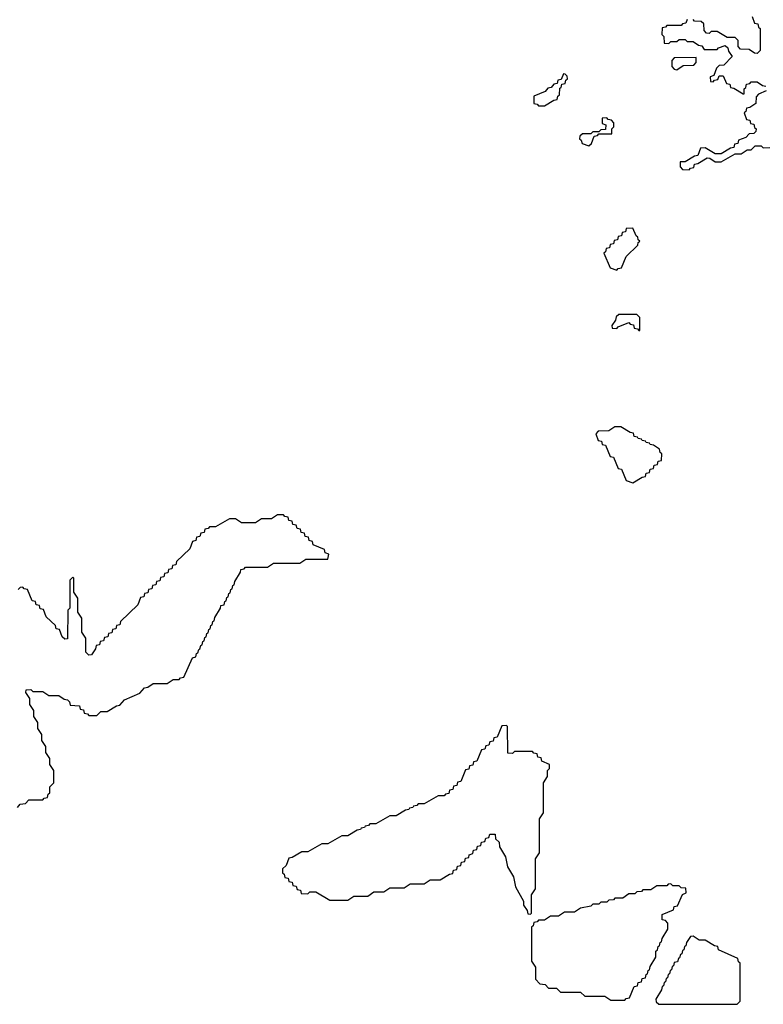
# Model space of a CAD drawing. Extents: x 2895860 to 3052244, y 542080 to 918683.
# Tile 31 of 133: x 2934750 to 2938455, y 704580 to 709489. Entities that reach past the tile are written whole.
import ezdxf

# ---------------------------------------------------------------- set-up
doc = ezdxf.new("R2010")
doc.units = 0

msp = doc.modelspace()

# ---------------------------------------------------------------- linework, layer by layer
at = {"layer": '0CON05XD'}
for points in [[(2938075, 709490), (2938068.3, 709471.7), (2938051.7, 709468.3), (2938045, 709460), (2937975, 709460), (2937968.3, 709451.7), (2937951.7, 709448.3), (2937950, 709415), (2937960, 709405), (2937961.7, 709371.7), (2937985, 709370), (2937995, 709380), (2938025, 709380), (2938035, 709390), (2938065, 709390), (2938075, 709380), (2938105, 709380), (2938131.7, 709361.7), (2938148.3, 709358.3), (2938160, 709340), (2938225, 709340), (2938231.7, 709348.3), (2938265, 709360), (2938278.3, 709348.3), (2938281.7, 709331.7), (2938300, 709305), (2938258.3, 709261.7), (2938235, 709260), (2938221.7, 709248.3), (2938208.3, 709211.7), (2938190, 709205), (2938191.7, 709181.7), (2938205, 709180), (2938211.7, 709188.3), (2938228.3, 709191.7), (2938235, 709210), (2938255, 709210), (2938271.7, 709171.7), (2938288.3, 709168.3), (2938291.7, 709151.7), (2938308.3, 709148.3), (2938355, 709120), (2938360, 709120), (2938360, 709145), (2938368.3, 709151.7), (2938371.7, 709168.3), (2938388.3, 709171.7), (2938395, 709180), (2938425, 709180), (2938451.7, 709161.7), (2938468.3, 709158.3)], [(2938400, 709505), (2938411.7, 709471.7), (2938428.3, 709468.3), (2938431.7, 709451.7), (2938440, 709445), (2938440, 709335), (2938425, 709320), (2938411.7, 709321.7), (2938385, 709340), (2938341.7, 709341.7), (2938330, 709355), (2938330, 709385), (2938315, 709400), (2938275, 709400), (2938225, 709430), (2938195, 709430), (2938185, 709420), (2938171.7, 709421.7), (2938160, 709435), (2938158.3, 709468.3), (2938145, 709480), (2938111.7, 709481.7), (2938105, 709490)], [(2938025, 709240), (2938055, 709260), (2938108.3, 709261.7), (2938120, 709275), (2938120, 709300), (2938011.7, 709298.3), (2938000, 709285), (2938000, 709255), (2938011.7, 709241.7), (2938025, 709240)], [(2937365, 709060), (2937411.7, 709088.3), (2937428.3, 709091.7), (2937431.7, 709108.3), (2937440, 709115), (2937441.7, 709148.3), (2937448.3, 709151.7), (2937451.7, 709168.3), (2937468.3, 709171.7), (2937471.7, 709188.3), (2937480, 709195), (2937478.3, 709208.3), (2937468.3, 709218.3), (2937460, 709220), (2937448.3, 709191.7), (2937431.7, 709188.3), (2937428.3, 709171.7), (2937411.7, 709168.3), (2937398.3, 709151.7), (2937381.7, 709148.3), (2937368.3, 709131.7), (2937311.7, 709108.3), (2937311.7, 709071.7), (2937328.3, 709068.3), (2937335, 709060), (2937365, 709060)], [(2938470, 709135), (2938431.7, 709118.3), (2938420, 709105), (2938418.3, 709071.7), (2938388.3, 709051.7), (2938371.7, 709048.3), (2938368.3, 709031.7), (2938360, 709025), (2938371.7, 708991.7), (2938388.3, 708988.3), (2938391.7, 708971.7), (2938408.3, 708968.3), (2938411.7, 708951.7), (2938420, 708945), (2938418.3, 708931.7), (2938408.3, 708921.7), (2938385, 708920), (2938368.3, 708901.7), (2938331.7, 708888.3), (2938328.3, 708871.7), (2938311.7, 708868.3), (2938308.3, 708851.7), (2938291.7, 708848.3), (2938245, 708820), (2938215, 708820), (2938165, 708850), (2938141.7, 708848.3), (2938128.3, 708811.7), (2938111.7, 708808.3), (2938065, 708780), (2938040, 708780), (2938040, 708755), (2938051.7, 708741.7), (2938085, 708740), (2938091.7, 708748.3), (2938108.3, 708751.7), (2938111.7, 708768.3), (2938128.3, 708771.7), (2938175, 708800), (2938188.3, 708798.3), (2938215, 708780), (2938245, 708780), (2938315, 708820), (2938345, 708820), (2938375, 708840), (2938395, 708840), (2938415, 708860), (2938445, 708860), (2938455, 708850), (2938488.3, 708851.7)], [(2937585, 708860), (2937598.3, 708871.7), (2937611.7, 708908.3), (2937628.3, 708911.7), (2937635, 708920), (2937700, 708920), (2937700, 708945), (2937710, 708955), (2937710, 708975), (2937698.3, 708988.3), (2937681.7, 708991.7), (2937675, 709000), (2937651.7, 708998.3), (2937651.7, 708971.7), (2937670, 708965), (2937668.3, 708941.7), (2937645, 708940), (2937635, 708930), (2937605, 708930), (2937595, 708920), (2937555, 708920), (2937541.7, 708908.3), (2937540, 708895), (2937548.3, 708888.3), (2937551.7, 708871.7), (2937585, 708860)], [(2937725, 708240), (2937731.7, 708248.3), (2937748.3, 708251.7), (2937771.7, 708308.3), (2937830, 708365), (2937831.7, 708378.3), (2937840, 708385), (2937831.7, 708391.7), (2937830, 708405), (2937821.7, 708411.7), (2937805, 708450), (2937771.7, 708448.3), (2937768.3, 708431.7), (2937751.7, 708428.3), (2937748.3, 708411.7), (2937731.7, 708408.3), (2937728.3, 708391.7), (2937711.7, 708388.3), (2937708.3, 708371.7), (2937691.7, 708368.3), (2937688.3, 708351.7), (2937671.7, 708348.3), (2937668.3, 708331.7), (2937660, 708325), (2937691.7, 708251.7), (2937725, 708240)], [(2937840, 707940), (2937840, 708005), (2937825, 708020), (2937735, 708020), (2937721.7, 708008.3), (2937718.3, 707991.7), (2937700, 707965), (2937701.7, 707951.7), (2937725, 707950), (2937731.7, 707958.3), (2937785, 707980), (2937791.7, 707971.7), (2937808.3, 707968.3), (2937811.7, 707951.7), (2937828.3, 707948.3), (2937835, 707940), (2937840, 707940)], [(2937805, 707180), (2937851.7, 707208.3), (2937868.3, 707211.7), (2937871.7, 707228.3), (2937888.3, 707231.7), (2937891.7, 707248.3), (2937908.3, 707251.7), (2937911.7, 707268.3), (2937928.3, 707271.7), (2937931.7, 707288.3), (2937948.3, 707291.7), (2937950, 707325), (2937941.7, 707331.7), (2937938.3, 707348.3), (2937908.3, 707368.3), (2937891.7, 707371.7), (2937888.3, 707378.3), (2937871.7, 707381.7), (2937868.3, 707388.3), (2937851.7, 707391.7), (2937848.3, 707398.3), (2937831.7, 707401.7), (2937828.3, 707408.3), (2937811.7, 707411.7), (2937808.3, 707428.3), (2937791.7, 707431.7), (2937745, 707460), (2937715, 707460), (2937685, 707440), (2937631.7, 707438.3), (2937620, 707425), (2937631.7, 707391.7), (2937648.3, 707388.3), (2937651.7, 707371.7), (2937668.3, 707368.3), (2937691.7, 707311.7), (2937708.3, 707308.3), (2937731.7, 707251.7), (2937748.3, 707248.3), (2937771.7, 707191.7), (2937805, 707180)], [(2934738.3, 705561.7), (2934751.7, 705578.3), (2934778.3, 705581.7), (2934795, 705600), (2934865, 705600), (2934871.7, 705608.3), (2934888.3, 705611.7), (2934891.7, 705628.3), (2934900, 705635), (2934900, 705665), (2934920, 705685), (2934920, 705745), (2934900, 705775), (2934900, 705805), (2934880, 705835), (2934880, 705865), (2934860, 705895), (2934860, 705925), (2934840, 705955), (2934840, 705985), (2934820, 706015), (2934820, 706045), (2934800, 706075), (2934800, 706105), (2934780, 706135), (2934781.7, 706148.3), (2934805, 706150), (2934815, 706140), (2934865, 706140), (2934895, 706120), (2934945, 706120), (2934971.7, 706101.7), (2934988.3, 706098.3), (2934998.3, 706088.3), (2935001.7, 706071.7), (2935048.3, 706068.3), (2935051.7, 706051.7), (2935068.3, 706048.3), (2935071.7, 706031.7), (2935088.3, 706028.3), (2935095, 706020), (2935135, 706020), (2935155, 706040), (2935185, 706040), (2935231.7, 706068.3), (2935248.3, 706071.7), (2935271.7, 706098.3), (2935348.3, 706131.7), (2935371.7, 706158.3), (2935388.3, 706161.7), (2935415, 706180), (2935485, 706180), (2935515, 706200), (2935545, 706200), (2935551.7, 706208.3), (2935568.3, 706211.7), (2935611.7, 706308.3), (2935628.3, 706311.7), (2935631.7, 706328.3), (2935638.3, 706331.7), (2935641.7, 706348.3), (2935648.3, 706351.7), (2935651.7, 706368.3), (2935658.3, 706371.7), (2935661.7, 706388.3), (2935668.3, 706391.7), (2935671.7, 706408.3), (2935678.3, 706411.7), (2935681.7, 706428.3), (2935688.3, 706431.7), (2935691.7, 706448.3), (2935698.3, 706451.7), (2935701.7, 706468.3), (2935708.3, 706471.7), (2935711.7, 706488.3), (2935718.3, 706491.7), (2935721.7, 706508.3), (2935750, 706555), (2935751.7, 706568.3), (2935768.3, 706571.7), (2935771.7, 706588.3), (2935778.3, 706591.7), (2935781.7, 706608.3), (2935788.3, 706611.7), (2935791.7, 706628.3), (2935798.3, 706631.7), (2935801.7, 706648.3), (2935808.3, 706651.7), (2935811.7, 706668.3), (2935818.3, 706671.7), (2935821.7, 706688.3), (2935850, 706735), (2935851.7, 706748.3), (2935868.3, 706751.7), (2935875, 706760), (2935985, 706760), (2936015, 706780), (2936145, 706780), (2936175, 706800), (2936285, 706800), (2936290, 706825), (2936271.7, 706831.7), (2936268.3, 706848.3), (2936211.7, 706871.7), (2936208.3, 706888.3), (2936191.7, 706891.7), (2936188.3, 706908.3), (2936171.7, 706911.7), (2936168.3, 706928.3), (2936151.7, 706931.7), (2936148.3, 706948.3), (2936131.7, 706951.7), (2936128.3, 706968.3), (2936111.7, 706971.7), (2936108.3, 706988.3), (2936091.7, 706991.7), (2936088.3, 707008.3), (2936071.7, 707011.7), (2936065, 707020), (2936035, 707020), (2936005, 707000), (2935955, 707000), (2935925, 706980), (2935855, 706980), (2935825, 707000), (2935795, 707000), (2935725, 706960), (2935695, 706960), (2935688.3, 706951.7), (2935671.7, 706948.3), (2935668.3, 706931.7), (2935651.7, 706928.3), (2935648.3, 706911.7), (2935631.7, 706908.3), (2935628.3, 706891.7), (2935611.7, 706888.3), (2935598.3, 706851.7), (2935531.7, 706788.3), (2935528.3, 706771.7), (2935511.7, 706768.3), (2935508.3, 706751.7), (2935491.7, 706748.3), (2935488.3, 706731.7), (2935471.7, 706728.3), (2935468.3, 706711.7), (2935451.7, 706708.3), (2935448.3, 706691.7), (2935431.7, 706688.3), (2935428.3, 706671.7), (2935411.7, 706668.3), (2935408.3, 706651.7), (2935391.7, 706648.3), (2935388.3, 706631.7), (2935371.7, 706628.3), (2935368.3, 706611.7), (2935351.7, 706608.3), (2935338.3, 706571.7), (2935251.7, 706488.3), (2935248.3, 706471.7), (2935231.7, 706468.3), (2935228.3, 706451.7), (2935211.7, 706448.3), (2935208.3, 706431.7), (2935191.7, 706428.3), (2935188.3, 706411.7), (2935171.7, 706408.3), (2935168.3, 706391.7), (2935151.7, 706388.3), (2935148.3, 706371.7), (2935131.7, 706368.3), (2935128.3, 706351.7), (2935108.3, 706321.7), (2935095, 706320), (2935080, 706335), (2935080, 706405), (2935060, 706435), (2935060, 706505), (2935040, 706535), (2935040, 706605), (2935020, 706635), (2935020, 706705), (2935015, 706710), (2935000, 706695), (2935000, 706555), (2934990, 706545), (2934988.3, 706401.7), (2934975, 706400), (2934961.7, 706411.7), (2934948.3, 706448.3), (2934931.7, 706451.7), (2934928.3, 706468.3), (2934881.7, 706511.7), (2934868.3, 706548.3), (2934851.7, 706551.7), (2934848.3, 706568.3), (2934831.7, 706571.7), (2934828.3, 706588.3), (2934811.7, 706591.7), (2934788.3, 706648.3), (2934771.7, 706651.7), (2934765, 706660), (2934751.7, 706658.3), (2934741.7, 706648.3)], [(2937295, 705030), (2937300, 705035), (2937300, 705125), (2937320, 705155), (2937320, 705305), (2937340, 705335), (2937340, 705505), (2937360, 705535), (2937360, 705685), (2937380, 705715), (2937380, 705745), (2937390, 705755), (2937390, 705775), (2937351.7, 705791.7), (2937348.3, 705808.3), (2937331.7, 705811.7), (2937328.3, 705828.3), (2937311.7, 705831.7), (2937305, 705840), (2937215, 705840), (2937205, 705830), (2937181.7, 705831.7), (2937180, 705965), (2937175, 705970), (2937151.7, 705968.3), (2937128.3, 705911.7), (2937111.7, 705908.3), (2937108.3, 705891.7), (2937091.7, 705888.3), (2937088.3, 705871.7), (2937071.7, 705868.3), (2937068.3, 705851.7), (2937051.7, 705848.3), (2937028.3, 705791.7), (2937011.7, 705788.3), (2937008.3, 705771.7), (2936991.7, 705768.3), (2936988.3, 705751.7), (2936971.7, 705748.3), (2936948.3, 705691.7), (2936931.7, 705688.3), (2936928.3, 705671.7), (2936911.7, 705668.3), (2936908.3, 705651.7), (2936891.7, 705648.3), (2936888.3, 705631.7), (2936871.7, 705628.3), (2936865, 705620), (2936835, 705620), (2936765, 705580), (2936735, 705580), (2936728.3, 705571.7), (2936711.7, 705568.3), (2936708.3, 705561.7), (2936691.7, 705558.3), (2936688.3, 705551.7), (2936671.7, 705548.3), (2936625, 705520), (2936595, 705520), (2936525, 705480), (2936495, 705480), (2936488.3, 705471.7), (2936471.7, 705468.3), (2936468.3, 705461.7), (2936451.7, 705458.3), (2936448.3, 705451.7), (2936431.7, 705448.3), (2936385, 705420), (2936355, 705420), (2936285, 705380), (2936255, 705380), (2936185, 705340), (2936155, 705340), (2936108.3, 705311.7), (2936091.7, 705308.3), (2936078.3, 705271.7), (2936060, 705255), (2936060, 705235), (2936068.3, 705228.3), (2936071.7, 705211.7), (2936088.3, 705208.3), (2936091.7, 705191.7), (2936108.3, 705188.3), (2936111.7, 705171.7), (2936128.3, 705168.3), (2936131.7, 705151.7), (2936148.3, 705148.3), (2936151.7, 705131.7), (2936185, 705130), (2936195, 705140), (2936225, 705140), (2936295, 705100), (2936385, 705100), (2936415, 705120), (2936485, 705120), (2936515, 705140), (2936565, 705140), (2936595, 705160), (2936665, 705160), (2936695, 705180), (2936765, 705180), (2936795, 705200), (2936845, 705200), (2936891.7, 705228.3), (2936908.3, 705231.7), (2936911.7, 705248.3), (2936928.3, 705251.7), (2936931.7, 705268.3), (2936948.3, 705271.7), (2936951.7, 705288.3), (2936968.3, 705291.7), (2936971.7, 705308.3), (2936988.3, 705311.7), (2936990, 705325), (2937008.3, 705331.7), (2937011.7, 705348.3), (2937028.3, 705351.7), (2937031.7, 705368.3), (2937048.3, 705371.7), (2937051.7, 705388.3), (2937068.3, 705391.7), (2937071.7, 705408.3), (2937088.3, 705411.7), (2937091.7, 705428.3), (2937118.3, 705428.3), (2937120, 705405), (2937138.3, 705388.3), (2937140, 705365), (2937170, 705315), (2937180, 705265), (2937210, 705215), (2937220, 705165), (2937260, 705095), (2937260, 705075), (2937278.3, 705048.3), (2937281.7, 705031.7), (2937295, 705030)], [(2937765, 704600), (2937771.7, 704608.3), (2937788.3, 704611.7), (2937811.7, 704668.3), (2937828.3, 704671.7), (2937831.7, 704688.3), (2937848.3, 704691.7), (2937851.7, 704708.3), (2937868.3, 704711.7), (2937871.7, 704728.3), (2937878.3, 704731.7), (2937881.7, 704748.3), (2937888.3, 704751.7), (2937891.7, 704768.3), (2937920, 704815), (2937920, 704845), (2937928.3, 704851.7), (2937931.7, 704868.3), (2937938.3, 704871.7), (2937941.7, 704888.3), (2937948.3, 704891.7), (2937951.7, 704908.3), (2937980, 704955), (2937980, 704985), (2937968.3, 704998.3), (2937951.7, 705001.7), (2937951.7, 705028.3), (2938008.3, 705051.7), (2938011.7, 705068.3), (2938028.3, 705071.7), (2938051.7, 705128.3), (2938070, 705135), (2938068.3, 705158.3), (2938045, 705160), (2938035, 705170), (2938005, 705170), (2937995, 705180), (2937981.7, 705178.3), (2937975, 705170), (2937925, 705170), (2937895, 705150), (2937855, 705150), (2937848.3, 705141.7), (2937825, 705140), (2937815, 705130), (2937785, 705130), (2937755, 705110), (2937715, 705110), (2937708.3, 705101.7), (2937685, 705100), (2937675, 705090), (2937645, 705090), (2937635, 705080), (2937605, 705080), (2937595, 705070), (2937545, 705060), (2937515, 705040), (2937465, 705040), (2937435, 705020), (2937395, 705020), (2937365, 705000), (2937335, 705000), (2937328.3, 704991.7), (2937311.7, 704988.3), (2937308.3, 704971.7), (2937300, 704965), (2937300, 704795), (2937320, 704765), (2937320, 704705), (2937341.7, 704681.7), (2937368.3, 704678.3), (2937385, 704660), (2937425, 704660), (2937445, 704640), (2937545, 704640), (2937565, 704620), (2937665, 704620), (2937695, 704600), (2937765, 704600)], [(2938325, 704580), (2938340, 704595), (2938340, 704785), (2938331.7, 704791.7), (2938328.3, 704808.3), (2938231.7, 704851.7), (2938228.3, 704868.3), (2938211.7, 704871.7), (2938165, 704900), (2938135, 704900), (2938105, 704920), (2938091.7, 704918.3), (2938071.7, 704888.3), (2938068.3, 704871.7), (2938061.7, 704868.3), (2938058.3, 704851.7), (2938051.7, 704848.3), (2938048.3, 704831.7), (2938041.7, 704828.3), (2938038.3, 704811.7), (2938031.7, 704808.3), (2938028.3, 704791.7), (2938011.7, 704788.3), (2938008.3, 704771.7), (2938001.7, 704768.3), (2937998.3, 704751.7), (2937991.7, 704748.3), (2937988.3, 704731.7), (2937981.7, 704728.3), (2937978.3, 704711.7), (2937971.7, 704708.3), (2937968.3, 704691.7), (2937961.7, 704688.3), (2937958.3, 704671.7), (2937951.7, 704668.3), (2937948.3, 704651.7), (2937920, 704605), (2937921.7, 704591.7), (2937935, 704580), (2938325, 704580)]]:
    msp.add_lwpolyline(points, dxfattribs=at)

doc.saveas('drawing.dxf')
